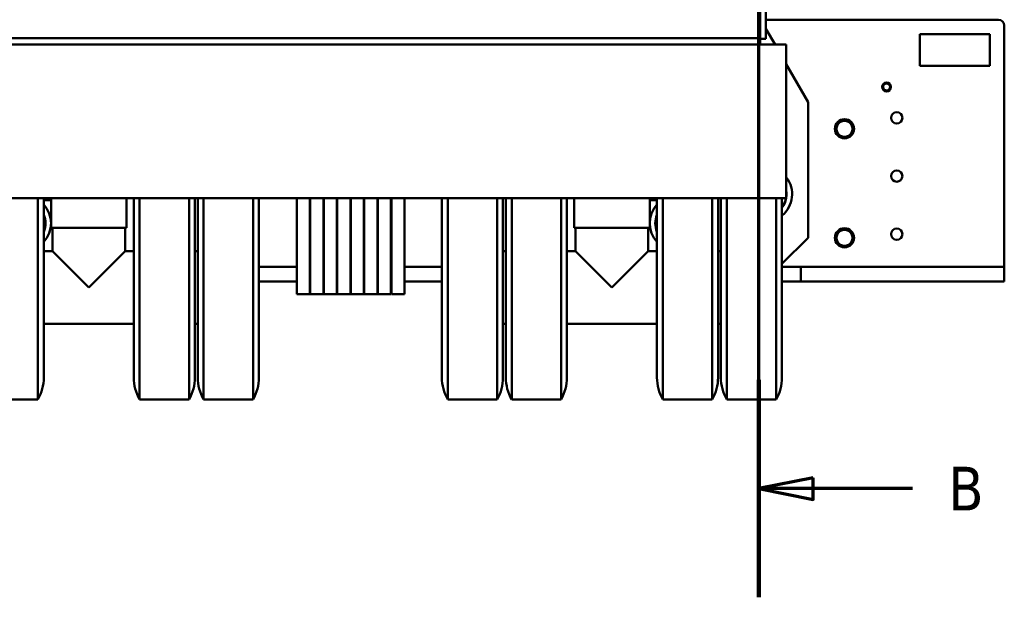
# Model space of a CAD drawing. Header units: millimetres. Extents: x -428974 to 63075, y -12164 to 49045.
# Tile 53 of 131: x 52671 to 56059, y 12223 to 14209. Entities that reach past the tile are written whole.
import ezdxf

# ---------------------------------------------------------------- set-up
doc = ezdxf.new("R2010")
doc.units = ezdxf.units.MM
doc.header["$LTSCALE"] = 75
doc.linetypes.add('CHAIN', pattern=[0.3543, 0.2362, -0.0295, 0.0591, -0.0295])
doc.layers.add('Section Line (ISO)', color=7, linetype='CHAIN', lineweight=70)
doc.layers.add('Visible (ISO)', color=7, linetype='Continuous', lineweight=50)
doc.styles.add('Label Text (ISO)', font='tahoma.ttf')

# ---------------------------------------------------------------- blocks, each defined once
blk = doc.blocks.new('2dTransSection0')
at = {"layer": 'Section Line (ISO)', "linetype": 'Continuous'}
for p, q in [((736.187, 162.975), (736.187, 281.91)), ((738.687, 168.458), (736.187, 167.958)), ((738.687, 167.458), (738.687, 168.458)), ((738.687, 167.958), (736.187, 167.958)), ((736.187, 167.958), (738.687, 167.458)), ((743.247, 167.958), (738.687, 167.958))]:
    blk.add_line(p, q, dxfattribs=at)
at = {"layer": 'Section Line (ISO)', "linetype": 'Continuous', "lineweight": 140}
blk.add_line((736.187, 162.975), (736.187, 172.942), dxfattribs=at)
at = {"layer": 'Section Line (ISO)', "linetype": 'Continuous', "flags": 128}
blk.add_lwpolyline([(738.687, 168.458), (736.187, 167.958), (738.687, 167.458), (738.687, 168.458)], dxfattribs=at)
at = {"layer": 'Section Line (ISO)'}
blk.add_solid([(738.687, 168.458), (736.187, 167.958), (738.687, 167.458), (738.687, 168.458)], dxfattribs=at)
at = {"layer": 'Section Line (ISO)', "insert": (744.887, 166.958), "char_height": 2, "attachment_point": 7, "style": 'Label Text (ISO)'}
blk.add_mtext('B', dxfattribs=at)

msp = doc.modelspace()

# ---------------------------------------------------------------- linework, layer by layer
at = {"layer": 'Visible (ISO)'}
for p, q in [((55219.0992, 14143.5791), (55219.0992, 14463.5791)), ((55239.0992, 14143.5791), (55239.0992, 14463.5791)), ((55239.0992, 14209.253), (56039.0992, 14209.253)), ((55270.1656, 14123.5791), (55239.0992, 14177.3877)), ((56059.0992, 14189.253), (56059.0992, 13359.253)), ((55219.0992, 14146.0791), (52399.0992, 14146.0791)), ((55219.0992, 14123.5791), (55219.0992, 14146.0791)), ((55219.0992, 14143.5791), (55239.0992, 14143.5791)), ((55768.2706, 14050.8747), (55768.2706, 14159.253)), ((55768.2706, 14159.253), (56009.0992, 14159.253)), ((56009.0992, 14159.253), (56009.0992, 14050.8747)), ((52309.0992, 14123.5791), (55309.0992, 14123.5791)), ((55309.0992, 14123.5791), (55309.0992, 13595.5791)), ((55384.0992, 13926.2403), (55309.0992, 14056.1442)), ((56009.0992, 14050.8747), (55768.2706, 14050.8747)), ((55384.0992, 13459.253), (55384.0992, 13926.2403)), ((52309.0992, 13595.5791), (53671.0992, 13595.5791)), ((52734.0992, 13595.5791), (52734.0992, 12903.5791)), ((52754.1954, 12978.5791), (52754.1954, 13595.5791)), ((52754.1954, 13588.5791), (52779.0992, 13588.5791)), ((52779.0992, 13595.5791), (52779.0992, 13493.5791)), ((53039.0992, 13595.5791), (53039.0992, 13493.5791)), ((53064.003, 13595.5791), (53064.003, 12978.5791)), ((53084.0992, 13595.5791), (53084.0992, 12903.5791)), ((53254.0992, 13595.5791), (53254.0992, 12903.5791)), ((53274.1954, 12978.5791), (53274.1954, 13595.5791)), ((53284.003, 13595.5791), (53284.003, 12978.5791)), ((53304.0992, 13595.5791), (53304.0992, 12903.5791)), ((53474.0992, 13595.5791), (53474.0992, 12903.5791)), ((53494.1954, 12978.5791), (53494.1954, 13595.5791)), ((53624.5992, 13265.5791), (53624.5992, 13595.5791)), ((53669.5992, 13595.5791), (53669.5992, 13265.5791)), ((53671.0992, 13595.5791), (53671.0992, 13455.5791)), ((53671.0992, 13595.5791), (53716.0992, 13595.5791)), ((53764.0992, 13595.5791), (53716.0992, 13595.5791)), ((53716.0992, 13455.5791), (53716.0992, 13595.5791)), ((53717.5992, 13265.5791), (53717.5992, 13595.5791)), ((53762.5992, 13595.5791), (53762.5992, 13265.5791)), ((53764.0992, 13595.5791), (53764.0992, 13455.5791)), ((53764.0992, 13595.5791), (53809.0992, 13595.5791)), ((53857.0992, 13595.5791), (53809.0992, 13595.5791)), ((53809.0992, 13455.5791), (53809.0992, 13595.5791)), ((53810.5992, 13265.5791), (53810.5992, 13595.5791)), ((53855.5992, 13595.5791), (53855.5992, 13265.5791)), ((53857.0992, 13595.5791), (53857.0992, 13455.5791)), ((53857.0992, 13595.5791), (53902.0992, 13595.5791)), ((53950.0992, 13595.5791), (53902.0992, 13595.5791)), ((53902.0992, 13455.5791), (53902.0992, 13595.5791)), ((53903.5992, 13265.5791), (53903.5992, 13595.5791)), ((53948.5992, 13595.5791), (53948.5992, 13265.5791)), ((53950.0992, 13595.5791), (53950.0992, 13455.5791)), ((53950.0992, 13595.5791), (53995.0992, 13595.5791)), ((53995.0992, 13595.5791), (55309.0992, 13595.5791)), ((53995.0992, 13455.5791), (53995.0992, 13595.5791)), ((54124.003, 13595.5791), (54124.003, 12978.5791)), ((54144.0992, 13595.5791), (54144.0992, 12903.5791)), ((54314.0992, 13595.5791), (54314.0992, 12903.5791)), ((54334.1954, 12978.5791), (54334.1954, 13595.5791)), ((54344.003, 13595.5791), (54344.003, 12978.5791)), ((54364.0992, 13595.5791), (54364.0992, 12903.5791)), ((54534.0992, 13595.5791), (54534.0992, 12903.5791)), ((54554.1954, 12978.5791), (54554.1954, 13595.5791)), ((54579.0992, 13595.5791), (54579.0992, 13493.5791)), ((54839.0992, 13595.5791), (54839.0992, 13493.5791)), ((54864.003, 13588.5791), (54839.0992, 13588.5791)), ((54864.003, 13595.5791), (54864.003, 12978.5791)), ((54884.0992, 13595.5791), (54884.0992, 12903.5791)), ((55054.0992, 13595.5791), (55054.0992, 12903.5791)), ((55074.1954, 12978.5791), (55074.1954, 13595.5791)), ((55084.003, 13595.5791), (55084.003, 12978.5791)), ((55104.0992, 13595.5791), (55104.0992, 12903.5791)), ((55274.0992, 13595.5791), (55274.0992, 12903.5791)), ((55294.1954, 12978.5791), (55294.1954, 13595.5791)), ((53039.0992, 13493.5791), (52779.0992, 13493.5791)), ((52784.0992, 13413.5791), (52784.0992, 13493.5791)), ((53034.0992, 13413.5791), (53034.0992, 13493.5791)), ((54839.0992, 13493.5791), (54579.0992, 13493.5791)), ((54584.0992, 13413.5791), (54584.0992, 13493.5791)), ((54834.0992, 13413.5791), (54834.0992, 13493.5791)), ((53671.0992, 13455.5791), (53671.0992, 13405.5791)), ((53716.0992, 13405.5791), (53716.0992, 13455.5791)), ((53764.0992, 13455.5791), (53764.0992, 13405.5791)), ((53809.0992, 13405.5791), (53809.0992, 13455.5791)), ((53857.0992, 13455.5791), (53857.0992, 13405.5791)), ((53902.0992, 13405.5791), (53902.0992, 13455.5791)), ((53950.0992, 13455.5791), (53950.0992, 13405.5791)), ((53995.0992, 13405.5791), (53995.0992, 13455.5791)), ((55384.0992, 13459.253), (55294.1954, 13369.3492)), ((52784.0992, 13413.5791), (52754.1954, 13413.5791)), ((52784.0992, 13413.5791), (52909.0992, 13288.5791)), ((52909.0992, 13288.5791), (53034.0992, 13413.5791)), ((53064.003, 13413.5791), (53034.0992, 13413.5791)), ((53284.003, 13413.5791), (53274.1954, 13413.5791)), ((53671.0992, 13405.5791), (53671.0992, 13265.5791)), ((53716.0992, 13265.5791), (53716.0992, 13405.5791)), ((53764.0992, 13405.5791), (53764.0992, 13265.5791)), ((53809.0992, 13265.5791), (53809.0992, 13405.5791)), ((53857.0992, 13405.5791), (53857.0992, 13265.5791)), ((53902.0992, 13265.5791), (53902.0992, 13405.5791)), ((53950.0992, 13405.5791), (53950.0992, 13265.5791)), ((53995.0992, 13265.5791), (53995.0992, 13405.5791)), ((54344.003, 13413.5791), (54334.1954, 13413.5791)), ((54584.0992, 13413.5791), (54554.1954, 13413.5791)), ((54584.0992, 13413.5791), (54709.0992, 13288.5791)), ((54709.0992, 13288.5791), (54834.0992, 13413.5791)), ((54864.003, 13413.5791), (54834.0992, 13413.5791)), ((55084.003, 13413.5791), (55074.1954, 13413.5791)), ((53494.1954, 13359.253), (53624.5992, 13359.253)), ((53669.5992, 13359.253), (53671.0992, 13359.253)), ((53716.0992, 13359.253), (53717.5992, 13359.253)), ((53762.5992, 13359.253), (53764.0992, 13359.253)), ((53809.0992, 13359.253), (53810.5992, 13359.253)), ((53855.5992, 13359.253), (53857.0992, 13359.253)), ((53902.0992, 13359.253), (53903.5992, 13359.253)), ((53948.5992, 13359.253), (53950.0992, 13359.253)), ((53995.0992, 13359.253), (54124.003, 13359.253)), ((55339.0992, 13359.253), (55294.1954, 13359.253)), ((55359.0992, 13359.253), (55339.0992, 13359.253)), ((55359.0992, 13309.253), (55359.0992, 13359.253)), ((55359.0992, 13359.253), (55379.0992, 13359.253)), ((55518.7879, 13359.253), (55379.0992, 13359.253)), ((55518.7879, 13359.253), (55536.704, 13359.253)), ((55536.704, 13359.253), (55581.4943, 13359.253)), ((55581.4943, 13359.253), (55599.4105, 13359.253)), ((56039.0992, 13359.253), (55599.4105, 13359.253)), ((56039.0992, 13359.253), (56059.0992, 13359.253)), ((56059.0992, 13309.253), (56059.0992, 13359.253)), ((53494.1954, 13309.253), (53624.5992, 13309.253)), ((53669.5992, 13309.253), (53671.0992, 13309.253)), ((53716.0992, 13309.253), (53717.5992, 13309.253)), ((53762.5992, 13309.253), (53764.0992, 13309.253)), ((53809.0992, 13309.253), (53810.5992, 13309.253)), ((53855.5992, 13309.253), (53857.0992, 13309.253)), ((53902.0992, 13309.253), (53903.5992, 13309.253)), ((53948.5992, 13309.253), (53950.0992, 13309.253)), ((53995.0992, 13309.253), (54124.003, 13309.253)), ((55339.0992, 13309.253), (55294.1954, 13309.253)), ((55359.0992, 13309.253), (55339.0992, 13309.253)), ((55359.0992, 13309.253), (55379.0992, 13309.253)), ((55518.7879, 13309.253), (55379.0992, 13309.253)), ((55536.704, 13309.253), (55518.7879, 13309.253)), ((55581.4943, 13309.253), (55536.704, 13309.253)), ((55599.4105, 13309.253), (55581.4943, 13309.253)), ((56039.0992, 13309.253), (55599.4105, 13309.253)), ((56039.0992, 13309.253), (56059.0992, 13309.253)), ((53669.5992, 13265.5791), (53624.5992, 13265.5791)), ((53716.0992, 13265.5791), (53671.0992, 13265.5791)), ((53762.5992, 13265.5791), (53717.5992, 13265.5791)), ((53809.0992, 13265.5791), (53764.0992, 13265.5791)), ((53855.5992, 13265.5791), (53810.5992, 13265.5791)), ((53902.0992, 13265.5791), (53857.0992, 13265.5791)), ((53948.5992, 13265.5791), (53903.5992, 13265.5791)), ((53995.0992, 13265.5791), (53950.0992, 13265.5791)), ((53064.003, 13163.5791), (52754.1954, 13163.5791)), ((53284.003, 13163.5791), (53274.1954, 13163.5791)), ((54344.003, 13163.5791), (54334.1954, 13163.5791)), ((54864.003, 13163.5791), (54554.1954, 13163.5791)), ((55084.003, 13163.5791), (55074.1954, 13163.5791)), ((52564.0992, 12903.5791), (52734.0992, 12903.5791)), ((53254.0992, 12903.5791), (53084.0992, 12903.5791)), ((53474.0992, 12903.5791), (53304.0992, 12903.5791)), ((54144.0992, 12903.5791), (54314.0992, 12903.5791)), ((54364.0992, 12903.5791), (54534.0992, 12903.5791)), ((55054.0992, 12903.5791), (54884.0992, 12903.5791)), ((55274.0992, 12903.5791), (55104.0992, 12903.5791))]:
    msp.add_line(p, q, dxfattribs=at)
for centre, radius in [((55654.0992, 13977.8987), 15), ((55654.0992, 13977.8987), 14.25), ((55689.0992, 13871.753), 19.5), ((55509.0992, 13834.253), 33), ((55689.0992, 13671.753), 19.5), ((55509.0992, 13459.253), 33), ((55689.0992, 13471.753), 19.5)]:
    msp.add_circle(centre, radius, dxfattribs=at)
for centre, radius, start, end in [((56039.0992, 14189.253), 20, 0, 90), ((55654.0992, 13977.8987), 12, 129.8985635, 189.8985635), ((55654.0992, 13977.8987), 12, 189.8985635, 249.8985635), ((55654.0992, 13977.8987), 12, 69.8985635, 129.8985635), ((55654.0992, 13977.8987), 12, 249.8985635, 309.8985635), ((55654.0992, 13977.8987), 12, 9.8985635, 69.8985635), ((55654.0992, 13977.8987), 12, 309.8985635, 9.8985635), ((55509.0992, 13834.253), 31.75, 120.013333, 179.986667), ((55509.0992, 13834.253), 27.5, 90, 150), ((55509.0992, 13834.253), 31.75, 60.013333, 119.986667), ((55509.0992, 13834.253), 27.5, 30, 90), ((55509.0992, 13834.253), 31.75, 0.013333, 59.986667), ((55509.0992, 13834.253), 31.75, 180.013333, 239.986667), ((55509.0992, 13834.253), 27.5, 150, 210), ((55509.0992, 13834.253), 31.75, 300.013333, 359.986667), ((55509.0992, 13834.253), 27.5, 330, 30), ((55509.0992, 13834.253), 27.5, 210, 270), ((55509.0992, 13834.253), 31.75, 240.013333, 299.986667), ((55509.0992, 13834.253), 27.5, 270, 330), ((55234.0992, 13609.253), 95, 309.2415762, 37.8636464), ((55234.0992, 13609.253), 76, 350.6951755, 9.3048245), ((55234.0992, 13609.253), 76, 322.2546572, 349.634866), ((55234.0992, 13609.253), 75, 323.2527497, 349.4951052), ((52684.0992, 13509.253), 95, 317.5489818, 42.4510182), ((54934.0992, 13509.253), 95, 137.5489818, 222.4510182), ((52684.0992, 13509.253), 76, 337.2673872, 22.7326128), ((54934.0992, 13509.253), 76, 157.2673872, 202.7326128), ((55509.0992, 13459.253), 31.75, 120.013333, 179.986667), ((55509.0992, 13459.253), 27.5, 90, 150), ((55509.0992, 13459.253), 31.75, 60.013333, 119.986667), ((55509.0992, 13459.253), 27.5, 30, 90), ((55509.0992, 13459.253), 31.75, 0.013333, 59.986667), ((55509.0992, 13459.253), 31.75, 180.013333, 239.986667), ((55509.0992, 13459.253), 27.5, 150, 210), ((55509.0992, 13459.253), 31.75, 300.013333, 359.986667), ((55509.0992, 13459.253), 27.5, 330, 30), ((55509.0992, 13459.253), 27.5, 210, 270), ((55509.0992, 13459.253), 31.75, 240.013333, 299.986667), ((55509.0992, 13459.253), 27.5, 270, 330), ((52604.1954, 12978.5791), 150, 330, 0), ((53214.003, 12978.5791), 150, 180, 210), ((53124.1954, 12978.5791), 150, 330, 0), ((53434.003, 12978.5791), 150, 180, 210), ((53344.1954, 12978.5791), 150, 330, 0), ((54274.003, 12978.5791), 150, 180, 210), ((54184.1954, 12978.5791), 150, 330, 0), ((54494.003, 12978.5791), 150, 180, 210), ((54404.1954, 12978.5791), 150, 330, 0), ((55014.003, 12978.5791), 150, 180, 210), ((54924.1954, 12978.5791), 150, 330, 0), ((55234.003, 12978.5791), 150, 180, 210), ((55144.1954, 12978.5791), 150, 330, 0)]:
    msp.add_arc(centre, radius, start, end, dxfattribs=at)
for points in [[(55646.402, 13987.1049), (55648.8688, 13989.1673), (55651.7172, 13991.5489)], [(55651.7172, 13991.5489), (55655.2038, 13990.2728), (55658.2234, 13989.1677)], [(55641.0868, 13982.6609), (55643.9352, 13985.0424), (55646.402, 13987.1049)], [(55642.2778, 13975.8359), (55641.7251, 13979.0034), (55641.0868, 13982.6609)], [(55643.4688, 13969.0108), (55642.8305, 13972.6683), (55642.2778, 13975.8359)], [(55649.975, 13966.6297), (55646.9554, 13967.7348), (55643.4688, 13969.0108)], [(55656.4811, 13964.2486), (55652.9945, 13965.5246), (55649.975, 13966.6297)], [(55661.7963, 13968.6925), (55659.3295, 13966.6301), (55656.4811, 13964.2486)], [(55658.2234, 13989.1677), (55661.2429, 13988.0627), (55664.7295, 13986.7866)], [(55667.1115, 13973.1365), (55664.2631, 13970.755), (55661.7963, 13968.6925)], [(55664.7295, 13986.7866), (55665.3678, 13983.1291), (55665.9205, 13979.9616)], [(55665.9205, 13979.9616), (55666.4733, 13976.794), (55667.1115, 13973.1365)], [(55485.2835, 13848.003), (55488.9678, 13854.3844), (55493.222, 13861.753)], [(55493.222, 13861.753), (55501.7306, 13861.753), (55509.0992, 13861.753)], [(55509.0992, 13861.753), (55516.4678, 13861.753), (55524.9763, 13861.753)], [(55524.9763, 13861.753), (55529.2306, 13854.3844), (55532.9149, 13848.003)], [(55477.3449, 13834.253), (55481.5992, 13841.6217), (55485.2835, 13848.003)], [(55485.2835, 13820.503), (55481.5992, 13826.8844), (55477.3449, 13834.253)], [(55532.9149, 13848.003), (55536.5992, 13841.6217), (55540.8534, 13834.253)], [(55540.8534, 13834.253), (55536.5992, 13826.8844), (55532.9149, 13820.503)], [(55493.222, 13806.753), (55488.9678, 13814.1217), (55485.2835, 13820.503)], [(55509.0992, 13806.753), (55501.7306, 13806.753), (55493.222, 13806.753)], [(55524.9763, 13806.753), (55516.4678, 13806.753), (55509.0992, 13806.753)], [(55532.9149, 13820.503), (55529.2306, 13814.1217), (55524.9763, 13806.753)], [(55485.2835, 13473.003), (55488.9678, 13479.3844), (55493.222, 13486.753)], [(55493.222, 13486.753), (55501.7306, 13486.753), (55509.0992, 13486.753)], [(55509.0992, 13486.753), (55516.4678, 13486.753), (55524.9763, 13486.753)], [(55524.9763, 13486.753), (55529.2306, 13479.3844), (55532.9149, 13473.003)], [(55477.3449, 13459.253), (55481.5992, 13466.6217), (55485.2835, 13473.003)], [(55485.2835, 13445.503), (55481.5992, 13451.8844), (55477.3449, 13459.253)], [(55532.9149, 13473.003), (55536.5992, 13466.6217), (55540.8534, 13459.253)], [(55540.8534, 13459.253), (55536.5992, 13451.8844), (55532.9149, 13445.503)], [(55493.222, 13431.753), (55488.9678, 13439.1217), (55485.2835, 13445.503)], [(55509.0992, 13431.753), (55501.7306, 13431.753), (55493.222, 13431.753)], [(55524.9763, 13431.753), (55516.4678, 13431.753), (55509.0992, 13431.753)], [(55532.9149, 13445.503), (55529.2306, 13439.1217), (55524.9763, 13431.753)]]:
    msp.add_rational_spline(points, [1, 1.0379548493, 1], degree=2, dxfattribs=at)

# ---------------------------------------------------------------- block references
at = {"layer": 'Section Line (ISO)', "xscale": 75, "yscale": 75, "zscale": 75}
msp.add_blockref('2dTransSection0', (0, 0), dxfattribs=at)

doc.saveas('drawing.dxf')
